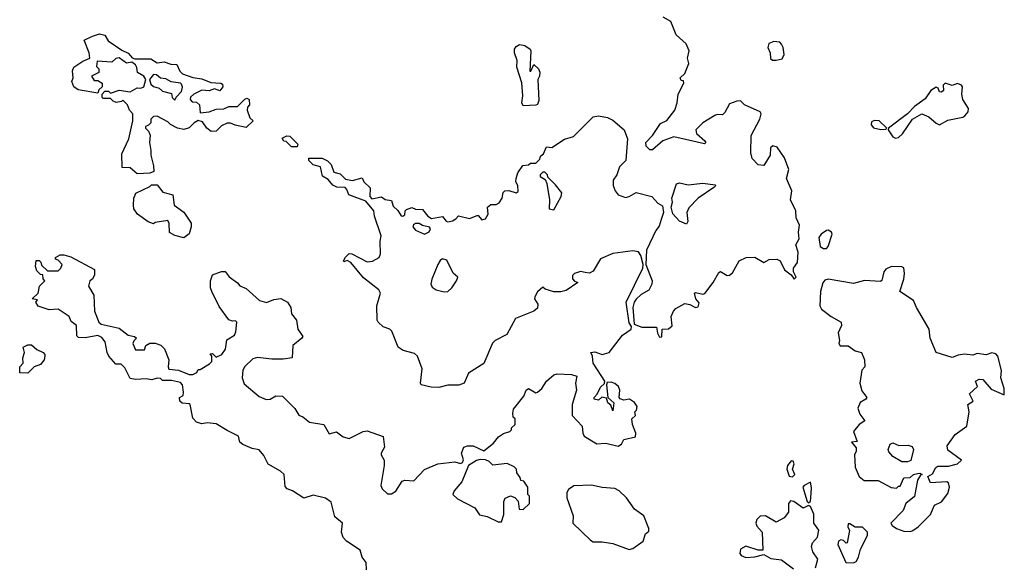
# Model space of a CAD drawing. Extents: x 2106670 to 2323771, y 35271 to 224896.
# Tile 254 of 256: x 2289120 to 2294605, y 83801 to 86829. Entities that reach past the tile are written whole.
import ezdxf

# ---------------------------------------------------------------- set-up
doc = ezdxf.new("R2010")
doc.units = 0

msp = doc.modelspace()

# ---------------------------------------------------------------- linework, layer by layer
at = {"layer": '0CON20XD'}
for points in [[(2290630, 85225), (2290635, 85190), (2290662.5, 85155), (2290670, 85105), (2290697.5, 85065), (2290692.5, 85055), (2290642.5, 85015), (2290637.5, 84945), (2290587.5, 84937.5), (2290525, 84937.5), (2290445, 84946.7), (2290419.3, 84940.7), (2290373.6, 84896.4), (2290363, 84877), (2290360, 84835), (2290370.7, 84800.7), (2290455, 84730), (2290493.6, 84713.6), (2290515, 84716.2), (2290547, 84733), (2290585, 84731.2), (2290652.5, 84662.5), (2290675, 84626.7), (2290697.3, 84617.3), (2290735, 84586.7), (2290813.6, 84573.6), (2290845, 84522.5), (2290885, 84532.5), (2290922.5, 84505), (2290955, 84496.2), (2291034.3, 84535.7), (2291055, 84539.2), (2291145, 84506.7), (2291152.5, 84447.5), (2291133.8, 84415), (2291133.8, 84405), (2291150, 84375), (2291150, 84345), (2291132.5, 84235), (2291140, 84215), (2291168.3, 84188.3), (2291191.7, 84188.3), (2291216.4, 84203.6), (2291251.7, 84258.3), (2291265, 84263.3), (2291315, 84261.2), (2291375, 84323.3), (2291450, 84355), (2291545, 84366.7), (2291575, 84357.5), (2291586.7, 84363.3), (2291593, 84377), (2291581.2, 84415), (2291595, 84448.8), (2291615, 84456), (2291646.1, 84456.1), (2291705, 84426.7), (2291759.6, 84470.5), (2291787.5, 84505), (2291815, 84523.3), (2291850, 84535), (2291860, 84545), (2291860, 84555), (2291880, 84575), (2291880, 84605), (2291870, 84615), (2291867, 84637), (2291870.4, 84659.5), (2291928.7, 84731.3), (2291940.8, 84765), (2291955, 84773.8), (2291995, 84750), (2292005, 84753.8), (2292028, 84775), (2292055, 84816.2), (2292095, 84851.2), (2292115, 84856), (2292195, 84852.5), (2292223.8, 84843.8), (2292216.9, 84805), (2292222, 84765), (2292197.5, 84685), (2292197.5, 84625), (2292253.3, 84565), (2292257.5, 84525), (2292265, 84510), (2292335, 84465.8), (2292385, 84470), (2292455, 84453.8), (2292472.5, 84465), (2292485, 84490), (2292550, 84505), (2292552, 84525), (2292533.3, 84575), (2292530, 84605), (2292550, 84625), (2292547.5, 84645), (2292555.9, 84654.1), (2292559.2, 84675), (2292545, 84697.5), (2292517.5, 84715), (2292485, 84710), (2292465, 84717.5), (2292460, 84725), (2292464.3, 84765), (2292456, 84785), (2292435, 84803.3), (2292415, 84810), (2292392.5, 84807.5), (2292390, 84795), (2292397.5, 84725), (2292430, 84695), (2292425, 84650), (2292412.5, 84682.5), (2292397.5, 84695), (2292390, 84720), (2292363.8, 84726.2), (2292345, 84710), (2292320, 84715), (2292320, 84725), (2292337, 84743), (2292355, 84782.5), (2292378.3, 84801.7), (2292380, 84815), (2292314.3, 84915), (2292310.8, 84955), (2292302.5, 84975), (2292325, 84978.8), (2292365, 84964.2), (2292403.3, 84975), (2292478.8, 85071.2), (2292526, 85105), (2292529.3, 85119.3), (2292515, 85140), (2292498, 85255), (2292591.2, 85445), (2292593.8, 85465), (2292580, 85515), (2292566.9, 85536.9), (2292535, 85542), (2292423.6, 85526.4), (2292355, 85497.5), (2292315, 85427.5), (2292295, 85417.5), (2292270.7, 85420.7), (2292245, 85426.7), (2292210, 85415), (2292200, 85405), (2292200, 85385), (2292211.7, 85371.7), (2292230, 85365), (2292165, 85320), (2292135, 85312.5), (2292095, 85312.5), (2292048.3, 85328.3), (2292035, 85340), (2292005, 85312.5), (2291990, 85285), (2291987.5, 85275), (2292006.7, 85245), (2292005, 85222.5), (2291983.9, 85206.1), (2291882.5, 85165), (2291833.9, 85076.1), (2291768.6, 85041.4), (2291753.4, 85026.6), (2291705.6, 84914.4), (2291620.4, 84859.5), (2291596.7, 84805), (2291565.8, 84794.2), (2291505, 84794.2), (2291455, 84780), (2291412.3, 84782.3), (2291357.5, 84795), (2291353.8, 84805), (2291362, 84885), (2291336, 84955), (2291319.1, 84969.1), (2291256.8, 84986.8), (2291228.8, 85005), (2291193.8, 85095), (2291182.5, 85105), (2291145, 85118.8), (2291116.7, 85145), (2291111.2, 85155), (2291108.8, 85235), (2291130, 85305), (2291120, 85325), (2291035, 85391.2), (2290965, 85476.2), (2290945, 85487.5), (2290925, 85480), (2290923.3, 85485), (2290935, 85506.7), (2290956.4, 85526.4), (2290970, 85525), (2291055, 85481.2), (2291085, 85483.8), (2291122.5, 85505), (2291130, 85525), (2291127.5, 85595), (2291133.3, 85625), (2291096.7, 85735), (2291092.5, 85765), (2291048.3, 85818.3), (2290953.6, 85853.6), (2290943.3, 85883.3), (2290933.6, 85893.6), (2290887, 85897), (2290865, 85907.5), (2290838.3, 85938.3), (2290807, 85957), (2290795, 86010), (2290755, 86020), (2290730, 86045), (2290731.7, 86058.3), (2290805, 86057.5), (2290835, 86042.5), (2290855, 86022.5), (2290870, 85980), (2290905, 85970), (2290935, 85940), (2290975, 85932.5), (2291027.5, 85947.5), (2291037.5, 85925), (2291071.7, 85891.7), (2291070, 85845), (2291081.7, 85831.7), (2291135, 85842.5), (2291156.9, 85826.9), (2291191.7, 85821.7), (2291201.2, 85791.2), (2291226.4, 85766.4), (2291245, 85736.7), (2291255, 85733.8), (2291265, 85742.5), (2291267.5, 85765), (2291275, 85772.5), (2291305, 85782.5), (2291325, 85773.3), (2291365, 85772.5), (2291394, 85735), (2291415, 85721.4), (2291475, 85732.5), (2291496.2, 85706.2), (2291505, 85703.8), (2291531.4, 85708.6), (2291550, 85720), (2291565, 85736), (2291625, 85721.4), (2291668.8, 85738.8), (2291675, 85738.8), (2291694.6, 85714.5), (2291715, 85720), (2291730.8, 85745), (2291726.7, 85785), (2291745, 85800), (2291775, 85800), (2291791.2, 85808.8), (2291808, 85835), (2291814, 85866), (2291822.5, 85875), (2291845, 85877.5), (2291885, 85864.4), (2291897.1, 85872.9), (2291895.7, 85905), (2291884, 85925), (2291885.7, 85945), (2291894.4, 85975.6), (2291923.6, 86016.4), (2291955, 86020), (2291965, 86030), (2291995, 86030), (2292018.3, 86051.7), (2292021.7, 86068.3), (2292038.3, 86081.7), (2292055, 86120), (2292085, 86117.5), (2292155, 86163.3), (2292205, 86177.5), (2292315, 86287.5), (2292345, 86293.3), (2292395, 86283.8), (2292425, 86270), (2292486.7, 86215), (2292506.7, 86165), (2292496.7, 86045), (2292461.2, 86008.8), (2292445.8, 85965), (2292426.2, 85935), (2292426.7, 85905), (2292436.7, 85875), (2292454.3, 85854.3), (2292495, 85838.8), (2292515, 85843.3), (2292553.8, 85866.2), (2292642.5, 85845), (2292675, 85807.5), (2292701.7, 85791.7), (2292707.5, 85755), (2292694, 85716), (2292681.7, 85678.3), (2292664, 85655), (2292612, 85545), (2292607.5, 85465), (2292643.3, 85375), (2292642.5, 85355), (2292625, 85322.5), (2292581.7, 85298.3), (2292555, 85272.5), (2292543.3, 85255), (2292536.2, 85225), (2292543.6, 85133.6), (2292585.7, 85115.7), (2292667, 85117), (2292673, 85083), (2292685, 85060), (2292697, 85063), (2292700, 85105), (2292735, 85106.9), (2292755, 85124), (2292749.5, 85175), (2292761.8, 85205), (2292775, 85219.6), (2292825, 85247.5), (2292853.2, 85243.2), (2292885, 85225.7), (2292899.7, 85230.3), (2292905, 85252.5), (2292886, 85275), (2292878.8, 85305), (2292885, 85309.2), (2292925, 85300), (2292936.2, 85303.8), (2292983.5, 85365), (2293015, 85420.8), (2293025, 85425.7), (2293062, 85405), (2293075, 85405.4), (2293090.8, 85419.2), (2293128.8, 85485), (2293167.5, 85505), (2293215, 85505.9), (2293265, 85475.7), (2293295, 85494), (2293337.5, 85495), (2293356, 85485), (2293380.6, 85435), (2293417.8, 85407.8), (2293435, 85383.8), (2293445.4, 85395), (2293431.4, 85425), (2293431.1, 85445), (2293453.9, 85476.1), (2293456.8, 85535), (2293444, 85575), (2293462.4, 85607.6), (2293459.4, 85645), (2293464.6, 85685), (2293446.4, 85725), (2293444.6, 85765), (2293414.4, 85825.6), (2293421.4, 85875), (2293391.2, 85945), (2293405.5, 85995), (2293380.3, 86060.3), (2293339.7, 86119.7), (2293315, 86127.1), (2293303.1, 86115), (2293301.2, 86075), (2293265, 86017.5), (2293235, 86020), (2293200, 86055), (2293192.7, 86087.3), (2293194.2, 86184.2), (2293242.5, 86275), (2293251.2, 86305), (2293245, 86316.2), (2293157.5, 86355), (2293135, 86376.7), (2293116, 86376), (2293075, 86361.2), (2293048.8, 86311.2), (2293035, 86300), (2293005, 86301.2), (2292992.5, 86295), (2292925.9, 86254.1), (2292886.7, 86215), (2292890, 86195), (2292936.7, 86155), (2292942.5, 86145), (2292935, 86137.5), (2292765, 86176.2), (2292702.5, 86155), (2292645, 86103.3), (2292630, 86105), (2292610, 86125), (2292607.5, 86145), (2292646.1, 86183.9), (2292689.7, 86250.3), (2292725, 86267.5), (2292770, 86325), (2292782.5, 86365), (2292787.5, 86415), (2292820, 86475), (2292818.3, 86488.3), (2292805, 86490), (2292800, 86505), (2292825, 86530), (2292847.5, 86585), (2292840, 86615), (2292850, 86655), (2292832.5, 86695), (2292777.5, 86745), (2292748.3, 86818.3), (2292705, 86843.8)], [(2289775, 85971.2), (2289735, 86003.3), (2289690, 86005), (2289688.3, 86081.7), (2289727.5, 86165), (2289750, 86265), (2289750, 86305), (2289732.5, 86325), (2289720, 86355), (2289695, 86380), (2289687, 86373), (2289658.3, 86368.3), (2289640, 86375), (2289625, 86390), (2289585, 86390), (2289580, 86395), (2289580, 86415), (2289595, 86430), (2289615, 86430), (2289625, 86420), (2289675, 86436.7), (2289735, 86428), (2289775, 86448.8), (2289795, 86446.7), (2289812.5, 86455), (2289823.3, 86495), (2289811.2, 86515), (2289775.8, 86535), (2289773.3, 86563.3), (2289765, 86576.7), (2289745, 86592.5), (2289715, 86587.5), (2289675, 86617.5), (2289655, 86612.5), (2289633, 86593), (2289551.7, 86598.3), (2289548.3, 86568.3), (2289560, 86555), (2289560, 86535), (2289520, 86515), (2289535, 86490), (2289555, 86490), (2289580, 86475), (2289580, 86455), (2289561.7, 86438.3), (2289555, 86420), (2289445, 86437.5), (2289422.5, 86455), (2289410, 86485), (2289417.5, 86505), (2289413.3, 86545), (2289422.5, 86565), (2289471.7, 86598.3), (2289510, 86615), (2289507.5, 86645), (2289480, 86715), (2289525, 86737.5), (2289565, 86750), (2289595, 86742.5), (2289612.1, 86712.1), (2289689.3, 86659.3), (2289725, 86643.3), (2289737.7, 86627.7), (2289746.2, 86616.2), (2289761.2, 86611.2), (2289851.2, 86611.2), (2289885, 86588.8), (2289925, 86594.2), (2289962.2, 86582.2), (2289995, 86580), (2290012.1, 86542.1), (2290027.8, 86527.8), (2290085, 86506.2), (2290135, 86498.8), (2290185, 86478.6), (2290240, 86475), (2290249.3, 86469.3), (2290252.5, 86455), (2290235, 86432.5), (2290205, 86443.3), (2290175, 86432), (2290135, 86436.2), (2290090, 86415), (2290071.7, 86398.3), (2290070, 86385), (2290081.7, 86371.7), (2290105, 86370), (2290121.2, 86355), (2290125, 86310), (2290175, 86315.6), (2290215, 86331.4), (2290257.1, 86332.9), (2290285, 86345.8), (2290333.8, 86346.2), (2290375, 86386.7), (2290385, 86392.5), (2290397.5, 86385), (2290400, 86355), (2290388.3, 86341.7), (2290387.5, 86325), (2290403, 86283), (2290420, 86265), (2290381.7, 86228.3), (2290320.7, 86240.7), (2290295, 86252.5), (2290275, 86252.5), (2290245, 86237.5), (2290215, 86207.5), (2290187, 86207), (2290162.5, 86225), (2290139.3, 86259.3), (2290115, 86267.5), (2290092.5, 86255), (2290063.6, 86226.4), (2290035, 86216.7), (2290000, 86225), (2289960, 86245), (2289945, 86260), (2289885, 86292.5), (2289865, 86290), (2289850, 86275), (2289850, 86255), (2289838.3, 86241.7), (2289820, 86235), (2289820, 86225), (2289838.3, 86208.3), (2289847.5, 86185), (2289843.3, 86145), (2289851.2, 86101.2), (2289850, 86075), (2289866, 86015), (2289866.7, 85983.3), (2289845, 85973.3), (2289775, 85971.2)], [(2291925, 86350), (2291917.5, 86365), (2291923.3, 86405), (2291916.7, 86476.7), (2291890, 86565), (2291891.7, 86601.7), (2291877.5, 86645), (2291877.5, 86665), (2291885, 86680), (2291905, 86690), (2291935, 86686), (2291963.3, 86665), (2291967.5, 86655), (2291961.7, 86541.7), (2291968.3, 86541.7), (2291985, 86580), (2292010, 86555), (2292017, 86537), (2292016.7, 86515), (2292006.7, 86495), (2292011.7, 86378.3), (2292005, 86357.5), (2291995, 86353.3), (2291925, 86350)], [(2293335, 86604), (2293368.7, 86611.3), (2293379.4, 86635), (2293374.3, 86675), (2293365, 86693.3), (2293353.9, 86703.9), (2293322.3, 86707.7), (2293294, 86696), (2293288, 86675), (2293300.8, 86645), (2293302.7, 86612.7), (2293314.3, 86604.3), (2293335, 86604)], [(2289985, 86380), (2289991.7, 86398.3), (2290021.7, 86428.3), (2290026.1, 86453.9), (2290020.8, 86470.8), (2290015, 86476.2), (2289963, 86483), (2289935, 86500), (2289905, 86503.3), (2289882, 86522), (2289865, 86523.8), (2289843.3, 86495), (2289850, 86470), (2289866.1, 86456.1), (2289897, 86447), (2289915, 86430), (2289965, 86417.5), (2289970, 86395), (2289985, 86380)], [(2293999.3, 86169.3), (2294015, 86173.3), (2294037.3, 86192.7), (2294094.3, 86275.7), (2294145, 86304.3), (2294185, 86288.6), (2294225, 86252), (2294245, 86244), (2294291.2, 86268.8), (2294375, 86286.2), (2294385.8, 86294.2), (2294403.8, 86315), (2294406, 86335), (2294374, 86385), (2294368, 86415), (2294373.1, 86455), (2294367.1, 86465), (2294345, 86472.7), (2294315, 86462.5), (2294275.4, 86474.6), (2294264.5, 86465), (2294265.7, 86435), (2294255, 86426), (2294245, 86426.7), (2294237.5, 86447.5), (2294225, 86453.1), (2294196.9, 86435), (2294165, 86389.1), (2294105.8, 86345), (2294065.6, 86304.4), (2293960, 86225), (2293957.5, 86215), (2293985, 86176.7), (2293999.3, 86169.3)], [(2293917, 86217), (2293945, 86220), (2293950, 86225), (2293907.5, 86265), (2293882, 86268), (2293865, 86260), (2293863.6, 86243.6), (2293876.4, 86226.4), (2293917, 86217)], [(2290665, 86120), (2290635, 86120), (2290605, 86150), (2290591.7, 86151.7), (2290581.7, 86168.3), (2290608.3, 86181.7), (2290625, 86180), (2290670, 86135), (2290665, 86120)], [(2292095, 85770), (2292137.5, 85845), (2292140, 85865), (2292105, 85910), (2292061.7, 85951.7), (2292060, 85965), (2292045, 85980), (2292035, 85980), (2292020, 85965), (2292020, 85955), (2292048.3, 85938.3), (2292057, 85917), (2292072.5, 85825), (2292070, 85775), (2292095, 85770)], [(2290035, 85613.3), (2289985, 85626.7), (2289954.1, 85644.1), (2289953, 85693), (2289945, 85710), (2289875, 85700), (2289865, 85692.5), (2289835, 85702.5), (2289776.1, 85746.1), (2289756.7, 85775), (2289753.8, 85795), (2289756.7, 85835), (2289767, 85863), (2289845, 85900), (2289855, 85910), (2289885, 85910), (2289917.7, 85867.7), (2289973, 85853), (2289980, 85795), (2290035, 85756.7), (2290076, 85695), (2290076.2, 85675), (2290063.6, 85636.4), (2290035, 85613.3)], [(2292835, 85690), (2292795, 85706), (2292758.3, 85748.3), (2292750, 85785), (2292756.7, 85813.3), (2292753.3, 85835), (2292780, 85915), (2292795, 85920), (2292845, 85909.4), (2292925, 85918.6), (2292995, 85910), (2292997.5, 85905), (2292987.5, 85895), (2292900, 85835), (2292848.3, 85781.7), (2292837.5, 85755), (2292842.9, 85705), (2292835, 85690)], [(2291375, 85634), (2291401.7, 85648.3), (2291408, 85665), (2291402.5, 85672.5), (2291365, 85681.9), (2291345, 85694.3), (2291325, 85694.2), (2291313.1, 85686.9), (2291310.8, 85675), (2291325, 85656.2), (2291375, 85634)], [(2293615, 85554.2), (2293624.3, 85565.7), (2293645.8, 85635), (2293642, 85645), (2293625, 85655.8), (2293614.3, 85655.7), (2293585, 85634.2), (2293572.2, 85615), (2293578.8, 85565), (2293597.5, 85555), (2293615, 85554.2)], [(2291052.5, 83765), (2291050, 83805), (2291027.5, 83835), (2291016.7, 83875), (2290941.2, 83925), (2290921.2, 83945), (2290912.5, 83975), (2290917.5, 84025), (2290875, 84060), (2290855, 84142.5), (2290823.9, 84163.9), (2290755, 84180), (2290703, 84163), (2290640, 84205), (2290610, 84215), (2290598.3, 84228.3), (2290592.5, 84295), (2290572.5, 84315), (2290505, 84353.3), (2290480.8, 84400.8), (2290455, 84432.5), (2290415, 84441.2), (2290363, 84463), (2290346.7, 84475), (2290339.3, 84509.3), (2290275, 84540), (2290215, 84577.5), (2290165, 84583.8), (2290135, 84578.8), (2290105, 84587.5), (2290085, 84610), (2290070, 84685), (2290065, 84690), (2290025, 84692.5), (2290012.5, 84705), (2290010, 84725), (2290030, 84735), (2290032.5, 84755), (2290026.7, 84795), (2290015, 84807.5), (2289965, 84820), (2289915, 84820), (2289905, 84830), (2289885, 84832.5), (2289856.2, 84823.8), (2289825, 84828.8), (2289765, 84824), (2289735, 84831.2), (2289705, 84890), (2289685, 84910), (2289655, 84910), (2289617.5, 84955), (2289607.5, 84975), (2289596.7, 85035), (2289578.3, 85058.3), (2289555, 85070), (2289485, 85057.5), (2289448.3, 85058.3), (2289438.3, 85068.3), (2289436.7, 85125), (2289407, 85147), (2289396.4, 85176.4), (2289335, 85216.7), (2289285, 85212.5), (2289223.6, 85233.6), (2289210, 85255), (2289218.3, 85268.3), (2289190, 85275), (2289222.5, 85305), (2289230, 85345), (2289260, 85375), (2289250, 85385), (2289248.3, 85408.3), (2289235, 85410), (2289215, 85430), (2289207.5, 85455), (2289211.7, 85488.3), (2289228.3, 85488.3), (2289238.3, 85478.3), (2289241.7, 85461.7), (2289275, 85430), (2289335, 85430), (2289350, 85445), (2289357.5, 85465), (2289335, 85490), (2289320, 85495), (2289320, 85505), (2289345, 85520), (2289365, 85520), (2289405, 85507.5), (2289537, 85437), (2289537, 85407), (2289526.4, 85383.6), (2289510, 85375), (2289502.5, 85345), (2289533.3, 85295), (2289536.7, 85205), (2289560, 85145), (2289573, 85133), (2289675, 85110), (2289725, 85072.5), (2289760, 85065), (2289770, 85055), (2289755, 85040), (2289750, 85025), (2289765, 84990), (2289815, 84990), (2289823.3, 85015), (2289845, 85027.5), (2289875, 85027.1), (2289905.7, 85015.7), (2289925.9, 84995.9), (2289951.2, 84935), (2289947.5, 84895), (2289951.7, 84881.7), (2290005, 84877.5), (2290065, 84853.3), (2290085, 84853.3), (2290107, 84863), (2290115, 84880), (2290125, 84880), (2290178.3, 84911.7), (2290190, 84925), (2290190, 84955), (2290181.7, 84968.3), (2290195, 84970), (2290215, 84950), (2290246.4, 84963.6), (2290267, 84993), (2290273.8, 85045), (2290317.5, 85072.5), (2290325, 85090), (2290330, 85145), (2290321.7, 85151.7), (2290305, 85150), (2290285, 85157.5), (2290231.7, 85231.7), (2290190, 85315), (2290183.3, 85335), (2290183.3, 85375), (2290195, 85407.5), (2290245, 85426.7), (2290265, 85426.7), (2290287, 85397), (2290333.9, 85363.9), (2290346.1, 85346.1), (2290382.3, 85332.3), (2290455.8, 85265.8), (2290495.7, 85254.3), (2290535, 85271.2), (2290575, 85276.2), (2290612.5, 85255), (2290630, 85225)], [(2291485, 85313.1), (2291505, 85314.3), (2291527.5, 85335), (2291554, 85375), (2291560, 85395), (2291535, 85417.5), (2291499.6, 85489.5), (2291475, 85496.2), (2291462.3, 85487.7), (2291448.8, 85465), (2291416.1, 85383.9), (2291411.2, 85355), (2291418.8, 85338.8), (2291440, 85325), (2291485, 85313.1)], [(2294082.3, 83977.7), (2294095, 83983.3), (2294125.7, 84004.3), (2294195, 84073.3), (2294216.7, 84125), (2294255, 84143.1), (2294289.9, 84190.1), (2294300.6, 84225), (2294295, 84250), (2294285, 84254), (2294195, 84250), (2294180, 84285), (2294205, 84300), (2294224, 84335), (2294235, 84341.2), (2294295, 84341.2), (2294345, 84355.7), (2294367.8, 84375), (2294291.2, 84431.2), (2294287.1, 84455), (2294330.7, 84519.3), (2294397.3, 84565), (2294409.2, 84645), (2294401.9, 84685), (2294431.2, 84705), (2294412, 84745), (2294455.4, 84785), (2294445.8, 84815), (2294465, 84826.9), (2294485, 84825.6), (2294532, 84771.9), (2294605, 84740), (2294605.4, 84774.6), (2294586.7, 84835), (2294590.3, 84875), (2294570, 84955), (2294558.6, 84968.6), (2294535.7, 84974.3), (2294505, 84962), (2294455, 84969.6), (2294429.4, 84960.6), (2294383.8, 84966.2), (2294348.8, 84961.2), (2294315, 84947.1), (2294225.3, 84975.3), (2294192.9, 85055), (2294187.4, 85105), (2294116.4, 85225), (2294100, 85265), (2294023.8, 85315), (2294046.1, 85383.9), (2294050, 85415), (2294046.2, 85446.2), (2294035, 85453.3), (2293976.4, 85453.6), (2293945, 85440), (2293933.8, 85425), (2293923.6, 85376.4), (2293915, 85370), (2293825.9, 85375.9), (2293765, 85360), (2293625, 85384.2), (2293605, 85378.8), (2293595, 85363.3), (2293581.5, 85315), (2293578.5, 85235), (2293586.8, 85216.8), (2293641.2, 85175), (2293697.1, 85145), (2293697.9, 85125), (2293680.6, 85085), (2293687.8, 85042.2), (2293683.4, 85025), (2293691.5, 85011.5), (2293735, 85011.5), (2293775, 84983.8), (2293810, 84975), (2293825.9, 84934.1), (2293828.8, 84895), (2293812.5, 84877.5), (2293800, 84805), (2293812.1, 84762.1), (2293838.6, 84725), (2293834.2, 84715), (2293803.1, 84696.9), (2293789.8, 84665), (2293801, 84631), (2293827.5, 84595), (2293796.4, 84573.6), (2293765.8, 84535), (2293785, 84480), (2293754.4, 84475), (2293780, 84445), (2293780, 84425), (2293770, 84405), (2293773.6, 84336.4), (2293797.5, 84285), (2293825, 84262.5), (2293903, 84263), (2293975, 84222.5), (2294005, 84220), (2294015, 84230), (2294025, 84230), (2294045, 84277.5), (2294081.7, 84278.3), (2294098.8, 84295), (2294122, 84302), (2294135, 84303.3), (2294147.5, 84295), (2294138.6, 84291.4), (2294121.5, 84265), (2294105, 84173.8), (2294056.7, 84135), (2294042.5, 84095), (2293972.5, 84025), (2293980.7, 84010.7), (2294004.2, 83994.2), (2294045, 83979.2), (2294082.3, 83977.7)], [(2289165, 84860), (2289121.7, 84861.7), (2289120, 84895), (2289140, 84915), (2289137.5, 84945), (2289147.5, 84975), (2289140, 85005), (2289165, 85017.5), (2289185, 85017.5), (2289215, 84992.5), (2289250, 84975), (2289260, 84965), (2289260, 84955), (2289256.7, 84935), (2289235, 84907.5), (2289200, 84895), (2289165, 84860)], [(2294066.4, 84366.4), (2294035, 84366.7), (2293985, 84396.7), (2293961.7, 84421.7), (2293957.5, 84435), (2293970, 84465), (2293985, 84472.5), (2294017, 84457), (2294069.1, 84459.1), (2294091.7, 84451.7), (2294100, 84435), (2294085, 84373.8), (2294066.4, 84366.4)], [(2291805, 84032.5), (2291817.7, 84072.3), (2291818, 84145), (2291825, 84163.3), (2291855, 84176.2), (2291878.3, 84168.3), (2291897, 84147), (2291901.7, 84101.7), (2291925, 84100), (2291960, 84135), (2291960, 84175), (2291950, 84185), (2291950, 84225), (2291928.3, 84258.3), (2291911.7, 84261.7), (2291908.3, 84278.3), (2291890, 84305), (2291887.5, 84325), (2291875, 84337.5), (2291835, 84356.7), (2291755, 84347.5), (2291735, 84367.5), (2291715, 84377.5), (2291685, 84380), (2291665, 84373.3), (2291620, 84345), (2291583.8, 84255), (2291540, 84205), (2291533.3, 84185), (2291559.3, 84159.3), (2291655, 84110), (2291681.7, 84071.7), (2291725, 84062.5), (2291785, 84032.5), (2291805, 84032.5)], [(2293425, 84282.5), (2293437.5, 84295), (2293425.7, 84325), (2293434.3, 84355), (2293429.1, 84369.1), (2293417.7, 84372.3), (2293397.5, 84345), (2293394.5, 84325), (2293407, 84287), (2293425, 84282.5)], [(2292515, 83878.8), (2292535, 83883.3), (2292593.3, 83925), (2292606.7, 83965), (2292625, 83980), (2292625.5, 83995), (2292596.7, 84065), (2292545, 84103.3), (2292500, 84165), (2292460, 84205), (2292435, 84218), (2292365, 84223.8), (2292305, 84236.2), (2292207, 84233), (2292177, 84213), (2292167.5, 84195), (2292167.5, 84165), (2292203.3, 84065), (2292202.5, 84025), (2292300.4, 83930.5), (2292315, 83920), (2292365, 83921.2), (2292425, 83911.2), (2292515, 83878.8)], [(2293515, 84137.5), (2293525, 84147.5), (2293528.1, 84165), (2293531.4, 84221.4), (2293525, 84253.8), (2293490, 84235), (2293483.8, 84225), (2293507.5, 84145), (2293515, 84137.5)], [(2293553.3, 83775), (2293566.3, 83825), (2293537.8, 83865), (2293530.3, 83895), (2293537.7, 83915), (2293565, 83946.7), (2293571.7, 83985), (2293544.6, 84025), (2293543.5, 84075), (2293525, 84117.5), (2293515, 84122.5), (2293485, 84107.5), (2293432.5, 84145), (2293415, 84148.8), (2293403.8, 84135), (2293403.3, 84085), (2293378.8, 84055), (2293335, 84030), (2293275, 84066.2), (2293245, 84064), (2293227.1, 84045), (2293220.8, 84025), (2293227, 84007), (2293255.5, 83975), (2293260, 83875), (2293233.6, 83873.6), (2293165, 83896.7), (2293135, 83880), (2293132.5, 83855), (2293140, 83845), (2293165, 83833.8), (2293215, 83836.7), (2293265, 83850), (2293305, 83827.5), (2293365, 83820), (2293430.9, 83770.9)], [(2293765, 83803.8), (2293779.3, 83810.7), (2293792.5, 83835), (2293805, 83880), (2293842.5, 83955), (2293842.5, 83975), (2293815, 84002.5), (2293775, 84002.5), (2293745, 84020), (2293735, 84020), (2293733.8, 84005), (2293743.3, 83983.3), (2293730, 83915), (2293725, 83912.5), (2293708.6, 83928.6), (2293695, 83932.5), (2293681.9, 83925), (2293677.5, 83905), (2293723.3, 83805), (2293765, 83803.8)]]:
    msp.add_lwpolyline(points, dxfattribs=at)

doc.saveas('drawing.dxf')
